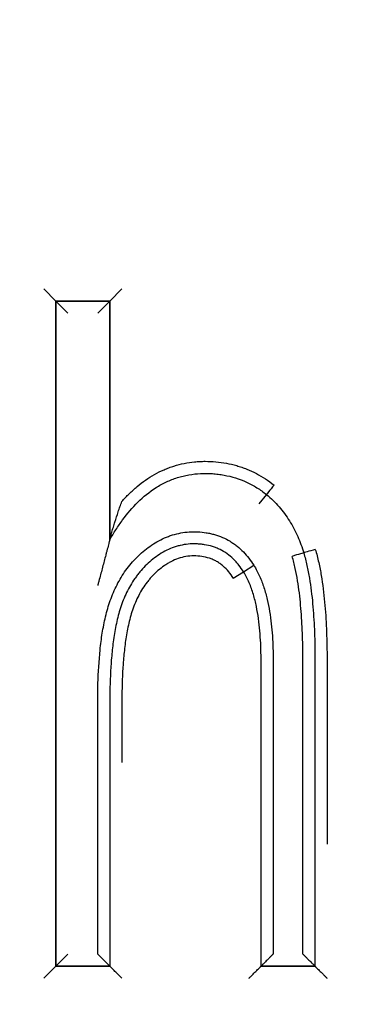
# Model space of a CAD drawing. Header units: millimetres. Extents: x 7592 to 10531, y 3981 to 6059.
# Tile 28 of 130: x 8808.01 to 8810.82, y 5699.67 to 5707.82. Entities that reach past the tile are written whole.
import ezdxf

# ---------------------------------------------------------------- set-up
doc = ezdxf.new("R2010")
doc.units = ezdxf.units.MM
doc.dimstyles.get("Standard").update_dxf_attribs({"dimtxt": 20, "dimasz": 10, "dimexe": 8, "dimexo": 8, "dimgap": 10, "dimtad": 0, "dimtih": 1, "dimtoh": 1, "dimdsep": 46, "dimtxsty": 'Standard', "dimcen": 0.09, "dimadec": 0, "dimazin": 0, "dimtfac": 1, "dimtofl": 0, "dimtmove": 0, "dimatfit": 3, "dimfxl": 0, "dimtolj": 1, "dimtzin": 0, "dimarcsym": 0})

# ---------------------------------------------------------------- blocks, each defined once
blk = doc.blocks.new('*D18')
at = {"color": 0, "lineweight": -2}
for p, q in [((8174.4049, 5667.4961), (8174.4049, 5838.2467)), ((8935.9049, 5690.0449), (8935.9049, 5838.2467)), ((8184.4049, 5830.2467), (8518.4882, 5830.2467)), ((8925.9049, 5830.2467), (8591.8216, 5830.2467))]:
    blk.add_line(p, q, dxfattribs=at)
at = {"color": 0, "lineweight": 18}
for points in [[(8184.4049, 5831.9134), (8184.4049, 5828.5801), (8174.4049, 5830.2467)], [(8925.9049, 5831.9134), (8925.9049, 5828.5801), (8935.9049, 5830.2467)]]:
    blk.add_solid(points, dxfattribs=at)
at = {"layer": 'Defpoints', "color": 0, "lineweight": 18}
for p in [(8935.9049, 5830.2467), (8935.9049, 5682.0449), (8174.4049, 5659.4961)]:
    blk.add_point(p, dxfattribs=at)
at = {"color": 0, "lineweight": 18, "insert": (8555.1549, 5830.2467), "char_height": 20, "attachment_point": 5}
blk.add_mtext('\\A1;762', dxfattribs=at)

msp = doc.modelspace()

# ---------------------------------------------------------------- linework, layer by layer
at = {"linetype": 'Continuous'}
for p, q in [((8808.2063, 5705.5883), (8808.3063, 5705.4883)), ((8808.7522, 5705.4883), (8808.8522, 5705.5883)), ((8808.3063, 5705.4883), (8808.3063, 5699.9883)), ((8808.3063, 5699.9883), (8808.3063, 5705.4883)), ((8808.7522, 5705.4883), (8808.3063, 5705.4883)), ((8808.3063, 5705.4883), (8808.7522, 5705.4883)), ((8808.3063, 5705.4883), (8808.4063, 5705.3883)), ((8808.3063, 5699.9883), (8808.3063, 5705.4883)), ((8808.7522, 5705.4883), (8808.6522, 5705.3883)), ((8808.7522, 5703.5143), (8808.7522, 5705.4883)), ((8808.7522, 5705.4883), (8808.7522, 5703.5143)), ((8810.0483, 5703.8886), (8809.9858, 5703.8105)), ((8809.7742, 5703.1965), (8809.8588, 5703.2498)), ((8809.8588, 5703.2498), (8809.9434, 5703.3031)), ((8808.4063, 5700.0883), (8808.3063, 5699.9883)), ((8808.2063, 5699.8883), (8808.3063, 5699.9883)), ((8808.7522, 5699.9883), (8808.3063, 5699.9883)), ((8808.3063, 5699.9883), (8808.7522, 5699.9883)), ((8808.7522, 5699.9883), (8808.3063, 5699.9883)), ((8810.0037, 5699.9883), (8810.4497, 5699.9883)), ((8810.4497, 5699.9883), (8810.0037, 5699.9883)), ((8810.4497, 5699.9883), (8810.0037, 5699.9883))]:
    msp.add_line(p, q, dxfattribs=at)
for centre, major_axis, ratio, start_param, end_param in [((8810.1116, 5703.9661), (0.0632, 0.0775), 0.00909, 1.570796, 3.141593), ((8810.2611, 5703.377), (0.0957, 0.029), 0.004148, 0, 1.570797), ((8810.4526, 5703.4346), (0.0958, 0.0286), 0.004148, 1.570796, 3.141593)]:
    msp.add_ellipse(centre, major_axis=major_axis, ratio=ratio, start_param=start_param, end_param=end_param, dxfattribs=at)
for points, knots in [([(8808.8522, 5703.8305), (8808.8717, 5703.8527), (8808.8919, 5703.8741), (8808.9338, 5703.9154), (8808.9556, 5703.9353), (8809.0233, 5703.9921), (8809.0711, 5704.0256), (8809.1475, 5704.0686), (8809.1737, 5704.0817), (8809.2144, 5704.0994), (8809.228, 5704.1049), (8809.2555, 5704.1152), (8809.3246, 5704.139), (8809.3957, 5704.1533), (8809.4684, 5704.1603), (8809.483, 5704.1614), (8809.5124, 5704.1628), (8809.5272, 5704.1631), (8809.5713, 5704.163), (8809.6006, 5704.1617), (8809.6879, 5704.154), (8809.7454, 5704.1437), (8809.8164, 5704.1234), (8809.8305, 5704.1189), (8809.8582, 5704.1094), (8809.8994, 5704.0941), (8809.9389, 5704.0759), (8810.016, 5704.0356), (8810.0647, 5704.0036), (8810.1108, 5703.9666)], [0, 0, 0, 0, 0.0625, 0.0625, 0.125, 0.125, 0.25, 0.25, 0.3125, 0.3125, 0.34375, 0.34375, 0.375, 0.5, 0.5, 0.53125, 0.53125, 0.5625, 0.5625, 0.625, 0.625, 0.75, 0.75, 0.78125, 0.78125, 0.8125, 0.875, 0.875, 1, 1, 1, 1]), ([(8808.7522, 5703.5143), (8808.7683, 5703.5426), (8808.7852, 5703.5705), (8808.8204, 5703.6252), (8808.8388, 5703.652), (8808.8968, 5703.7307), (8808.9386, 5703.78), (8809.0302, 5703.8699), (8809.0799, 5703.9106), (8809.1488, 5703.9543), (8809.163, 5703.9627), (8809.1916, 5703.9785), (8809.2351, 5704.0007), (8809.2954, 5704.0244), (8809.3423, 5704.0376), (8809.374, 5704.0454), (8809.3902, 5704.0488), (8809.4386, 5704.0573), (8809.4709, 5704.0607), (8809.5195, 5704.063), (8809.5358, 5704.0632), (8809.5683, 5704.0628), (8809.5845, 5704.0622), (8809.6171, 5704.06), (8809.6334, 5704.0585), (8809.6659, 5704.0545), (8809.7465, 5704.0423), (8809.8237, 5704.0184), (8809.8979, 5703.9843), (8809.9126, 5703.977), (8809.9414, 5703.9615), (8809.9836, 5703.9369), (8810.0231, 5703.9088), (8810.0483, 5703.8886)], [0, 0, 0, 0, 0.0625, 0.0625, 0.125, 0.125, 0.25, 0.25, 0.375, 0.375, 0.40625, 0.40625, 0.4375, 0.5, 0.53125, 0.53125, 0.5625, 0.5625, 0.625, 0.625, 0.65625, 0.65625, 0.6875, 0.6875, 0.71875, 0.71875, 0.75, 0.875, 0.875, 0.90625, 0.90625, 0.9375, 1, 1, 1, 1]), ([(8810.0483, 5703.8886), (8810.0859, 5703.8579), (8810.1209, 5703.824), (8810.1846, 5703.7511), (8810.2134, 5703.7118), (8810.2518, 5703.6502), (8810.2638, 5703.6292), (8810.2864, 5703.5862), (8810.2969, 5703.5643), (8810.3262, 5703.4979), (8810.3427, 5703.4524), (8810.3568, 5703.406)], [0, 0, 0, 0, 0.25, 0.25, 0.5, 0.5, 0.625, 0.625, 0.75, 0.75, 1, 1, 1, 1]), ([(8808.7522, 5703.5143), (8808.7523, 5703.5144), (8808.7525, 5703.5152), (8808.7533, 5703.5182), (8808.7538, 5703.5202), (8808.7557, 5703.5273), (8808.7572, 5703.533), (8808.7605, 5703.5452), (8808.7623, 5703.5516), (8808.7659, 5703.5646), (8808.7678, 5703.5713), (8808.7735, 5703.5915), (8808.7775, 5703.6053), (8808.7858, 5703.6332), (8808.79, 5703.6472), (8808.8031, 5703.6893), (8808.8122, 5703.7175), (8808.8266, 5703.7598), (8808.8316, 5703.7739), (8808.8392, 5703.7951), (8808.8417, 5703.8022), (8808.8469, 5703.8163), (8808.8496, 5703.8234), (8808.8522, 5703.8305)], [0, 0, 0, 0, 0.03005, 0.03005, 0.061339, 0.061339, 0.123916, 0.123916, 0.186493, 0.186493, 0.249071, 0.249071, 0.374226, 0.374226, 0.499381, 0.499381, 0.74969, 0.74969, 0.874845, 0.874845, 0.937423, 0.937423, 1, 1, 1, 1]), ([(8808.6522, 5700.0883), (8808.6522, 5700.4613), (8808.6522, 5701.0207), (8808.6522, 5701.6733), (8808.6522, 5701.9763), (8808.6522, 5702.0928), (8808.6522, 5702.1395), (8808.6522, 5702.1628), (8808.6524, 5702.2327), (8808.6531, 5702.2792), (8808.6573, 5702.4186), (8808.6626, 5702.5113), (8808.6769, 5702.6496), (8808.6828, 5702.6955), (8808.6973, 5702.7872), (8808.706, 5702.8328), (8808.7222, 5702.901), (8808.7281, 5702.9236), (8808.7413, 5702.9688), (8808.7485, 5702.9913), (8808.7722, 5703.0576), (8808.7905, 5703.1006), (8808.8226, 5703.163), (8808.834, 5703.1835), (8808.8585, 5703.2237), (8808.8716, 5703.2435), (8808.9127, 5703.3006), (8808.9429, 5703.3361), (8808.9924, 5703.3856), (8809.0096, 5703.4014), (8809.0455, 5703.4318), (8809.0642, 5703.4464), (8809.1218, 5703.4871), (8809.1624, 5703.5105), (8809.2163, 5703.5342), (8809.2273, 5703.5386), (8809.2494, 5703.5469), (8809.2828, 5703.5582), (8809.3395, 5703.5721), (8809.386, 5703.5778), (8809.4212, 5703.5801), (8809.4331, 5703.5805), (8809.4567, 5703.5806), (8809.4685, 5703.5804), (8809.5037, 5703.5787), (8809.5271, 5703.5764), (8809.5619, 5703.5709), (8809.5734, 5703.5687), (8809.5965, 5703.5636), (8809.608, 5703.5607), (8809.6648, 5703.5444), (8809.7075, 5703.5258), (8809.7574, 5703.4956), (8809.7673, 5703.4892), (8809.7865, 5703.4757), (8809.796, 5703.4686), (8809.8237, 5703.4464), (8809.8411, 5703.4306), (8809.8899, 5703.3804), (8809.9183, 5703.3432), (8809.9434, 5703.3031)], [0, 0, 0, 0, 0.25, 0.375, 0.4375, 0.453125, 0.453125, 0.46875, 0.46875, 0.5, 0.5, 0.5625, 0.5625, 0.59375, 0.59375, 0.625, 0.625, 0.640625, 0.640625, 0.65625, 0.65625, 0.6875, 0.6875, 0.703125, 0.703125, 0.71875, 0.71875, 0.75, 0.75, 0.765625, 0.765625, 0.78125, 0.78125, 0.8125, 0.8125, 0.820313, 0.820313, 0.828125, 0.84375, 0.859375, 0.859375, 0.867187, 0.867187, 0.875, 0.875, 0.890625, 0.890625, 0.898437, 0.898437, 0.90625, 0.90625, 0.9375, 0.9375, 0.945312, 0.945312, 0.953125, 0.953125, 0.96875, 0.96875, 1, 1, 1, 1]), ([(8808.7522, 5703.5143), (8808.7522, 5703.5143), (8808.7522, 5703.514), (8808.7519, 5703.513), (8808.7517, 5703.5122), (8808.7509, 5703.5092), (8808.7502, 5703.5066), (8808.7486, 5703.5007), (8808.7478, 5703.4974), (8808.746, 5703.4905), (8808.745, 5703.4869), (8808.7421, 5703.4759), (8808.7401, 5703.4682), (8808.7359, 5703.4526), (8808.7338, 5703.4447), (8808.7296, 5703.4286), (8808.7274, 5703.4204), (8808.723, 5703.404), (8808.7209, 5703.3957), (8808.7143, 5703.371), (8808.7099, 5703.3544), (8808.6968, 5703.3046), (8808.6879, 5703.2711), (8808.6746, 5703.2207), (8808.6701, 5703.2039), (8808.6634, 5703.1786), (8808.6612, 5703.1702), (8808.6567, 5703.1533), (8808.6545, 5703.1449), (8808.6522, 5703.1363)], [0, 0, 0, 0, 0.014631, 0.014631, 0.030272, 0.030272, 0.061553, 0.061553, 0.092835, 0.092835, 0.124117, 0.124117, 0.18668, 0.18668, 0.249243, 0.249243, 0.311806, 0.311806, 0.374369, 0.374369, 0.499495, 0.499495, 0.749748, 0.749748, 0.874874, 0.874874, 0.937437, 0.937437, 1, 1, 1, 1]), ([(8809.8588, 5703.2498), (8809.8469, 5703.2688), (8809.8341, 5703.2872), (8809.8131, 5703.3137), (8809.8058, 5703.3223), (8809.7906, 5703.3391), (8809.7826, 5703.3474), (8809.7418, 5703.3867), (8809.7053, 5703.413), (8809.6542, 5703.4383), (8809.6438, 5703.4429), (8809.6228, 5703.4513), (8809.6122, 5703.4551), (8809.5801, 5703.4651), (8809.5473, 5703.4727), (8809.5136, 5703.477), (8809.491, 5703.4791), (8809.4796, 5703.4798), (8809.4457, 5703.481), (8809.4232, 5703.4804), (8809.3785, 5703.4762), (8809.3563, 5703.4726), (8809.3232, 5703.4649), (8809.3122, 5703.4619), (8809.2904, 5703.4552), (8809.2797, 5703.4515), (8809.227, 5703.4314), (8809.1874, 5703.41), (8809.131, 5703.3715), (8809.113, 5703.3577), (8809.0785, 5703.3288), (8809.0619, 5703.3136), (8809.0301, 5703.2819), (8809.0073, 5703.257), (8808.9862, 5703.2304), (8808.9724, 5703.2124), (8808.9657, 5703.2032), (8808.9333, 5703.1567), (8808.9109, 5703.1178), (8808.8718, 5703.0371), (8808.8552, 5702.9952), (8808.8271, 5702.909), (8808.8159, 5702.8653), (8808.7971, 5702.7772), (8808.7895, 5702.7329), (8808.7769, 5702.6436), (8808.7719, 5702.5987), (8808.7638, 5702.5088), (8808.7607, 5702.4638), (8808.756, 5702.3738), (8808.7544, 5702.3288), (8808.753, 5702.2613), (8808.7526, 5702.2388), (8808.7523, 5702.1938), (8808.7522, 5702.1713), (8808.7522, 5701.4287), (8808.7522, 5700.7085), (8808.7522, 5699.9883)], [0, 0, 0, 0, 0.015625, 0.015625, 0.023437, 0.023437, 0.03125, 0.03125, 0.0625, 0.0625, 0.070312, 0.070312, 0.078125, 0.078125, 0.09375, 0.101562, 0.101562, 0.109375, 0.109375, 0.125, 0.125, 0.140625, 0.140625, 0.148437, 0.148437, 0.15625, 0.15625, 0.1875, 0.1875, 0.203125, 0.203125, 0.21875, 0.21875, 0.234375, 0.242187, 0.242187, 0.25, 0.25, 0.28125, 0.28125, 0.3125, 0.3125, 0.34375, 0.34375, 0.375, 0.375, 0.40625, 0.40625, 0.4375, 0.4375, 0.46875, 0.46875, 0.484375, 0.484375, 0.5, 0.5, 1, 1, 1, 1]), ([(8810.3568, 5703.406), (8810.3671, 5703.3715), (8810.3759, 5703.3366), (8810.3913, 5703.2668), (8810.398, 5703.2318), (8810.4155, 5703.1265), (8810.424, 5703.056), (8810.437, 5702.9144), (8810.4415, 5702.8434), (8810.4475, 5702.7011), (8810.4491, 5702.6298), (8810.4498, 5702.5227), (8810.4497, 5702.487), (8810.4497, 5702.4156), (8810.4497, 5702.3086), (8810.4497, 5702.0587), (8810.4497, 5701.2734), (8810.4497, 5700.5595), (8810.4497, 5699.9883)], [0, 0, 0, 0, 0.03125, 0.03125, 0.0625, 0.0625, 0.125, 0.125, 0.1875, 0.1875, 0.25, 0.25, 0.28125, 0.28125, 0.3125, 0.375, 0.5, 1, 1, 1, 1]), ([(8810.4525, 5703.435), (8810.4631, 5703.3992), (8810.4724, 5703.3631), (8810.4886, 5703.2906), (8810.4955, 5703.2543), (8810.514, 5703.1449), (8810.5229, 5703.0717), (8810.5366, 5702.9248), (8810.5413, 5702.8511), (8810.5475, 5702.7034), (8810.5491, 5702.6293), (8810.5498, 5702.5182), (8810.5497, 5702.4811), (8810.5497, 5702.4071), (8810.5497, 5702.2959), (8810.5497, 5702.0367), (8810.5497, 5701.5912), (8810.5497, 5701.2198), (8810.5497, 5700.9966)], [0, 0, 0, 0, 0.0454, 0.0454, 0.0908, 0.0908, 0.181599, 0.181599, 0.272399, 0.272399, 0.363199, 0.363199, 0.408599, 0.408599, 0.453999, 0.544798, 0.726398, 1, 1, 1, 1]), ([(8809.7742, 5703.1965), (8809.7625, 5703.2152), (8809.7498, 5703.2332), (8809.7217, 5703.267), (8809.7065, 5703.2828), (8809.6815, 5703.3043), (8809.6728, 5703.3111), (8809.655, 5703.3237), (8809.6366, 5703.3354), (8809.6172, 5703.3452), (8809.5972, 5703.354), (8809.5869, 5703.358), (8809.5556, 5703.3683), (8809.5343, 5703.3731), (8809.491, 5703.3792), (8809.469, 5703.3806), (8809.4253, 5703.3805), (8809.4036, 5703.3787), (8809.3605, 5703.3715), (8809.339, 5703.366), (8809.2977, 5703.3519), (8809.2777, 5703.3432), (8809.2487, 5703.3281), (8809.2392, 5703.3227), (8809.2205, 5703.3113), (8809.2113, 5703.3053), (8809.1843, 5703.2865), (8809.1673, 5703.2731), (8809.1345, 5703.2447), (8809.1188, 5703.2297), (8809.0964, 5703.206), (8809.0891, 5703.1979), (8809.0749, 5703.1813), (8809.068, 5703.1727), (8809.0479, 5703.1467), (8809.0354, 5703.1288), (8809.0005, 5703.0737), (8808.9806, 5703.035), (8808.9551, 5702.9745), (8808.9474, 5702.954), (8808.9333, 5702.9129), (8808.927, 5702.8921), (8808.91, 5702.8295), (8808.901, 5702.7872), (8808.8858, 5702.702), (8808.8797, 5702.659), (8808.8697, 5702.5726), (8808.8658, 5702.5293), (8808.8565, 5702.3995), (8808.8535, 5702.313), (8808.8521, 5702.1831), (8808.8522, 5702.1398), (8808.8522, 5702.0532), (8808.8522, 5701.9123), (8808.8522, 5701.7713), (8808.8522, 5701.6737)], [0, 0, 0, 0, 0.02739, 0.02739, 0.05478, 0.05478, 0.068474, 0.068474, 0.082169, 0.095864, 0.095864, 0.109559, 0.109559, 0.136949, 0.136949, 0.164339, 0.164339, 0.191728, 0.191728, 0.219118, 0.219118, 0.246508, 0.246508, 0.260203, 0.260203, 0.273898, 0.273898, 0.301287, 0.301287, 0.328677, 0.328677, 0.342372, 0.342372, 0.356067, 0.356067, 0.383457, 0.383457, 0.438236, 0.438236, 0.465626, 0.465626, 0.493016, 0.493016, 0.547795, 0.547795, 0.602575, 0.602575, 0.657354, 0.657354, 0.766913, 0.766913, 0.821693, 0.821693, 0.876472, 1, 1, 1, 1]), ([(8810.3497, 5700.0883), (8810.3497, 5700.638), (8810.3497, 5701.3251), (8810.3497, 5702.0809), (8810.3497, 5702.3214), (8810.3497, 5702.4245), (8810.3497, 5702.4932), (8810.3498, 5702.5275), (8810.349, 5702.6306), (8810.3475, 5702.6992), (8810.3417, 5702.8361), (8810.3375, 5702.9044), (8810.3251, 5703.0405), (8810.317, 5703.1084), (8810.3003, 5703.2097), (8810.294, 5703.2434), (8810.2793, 5703.3106), (8810.2709, 5703.3441), (8810.261, 5703.3774)], [0, 0, 0, 0, 0.5, 0.625, 0.6875, 0.71875, 0.71875, 0.75, 0.75, 0.8125, 0.8125, 0.875, 0.875, 0.9375, 0.9375, 0.96875, 0.96875, 1, 1, 1, 1]), ([(8810.0037, 5699.9883), (8810.0037, 5700.5362), (8810.0037, 5701.3579), (8810.0037, 5702.1967), (8810.0037, 5702.4877), (8810.0037, 5702.522), (8810.0037, 5702.5391), (8810.003, 5702.5904), (8810.0021, 5702.6247), (8809.9973, 5702.727), (8809.9916, 5702.7949), (8809.9775, 5702.8959), (8809.9719, 5702.9294), (8809.9581, 5702.9961), (8809.9501, 5703.0293), (8809.9354, 5703.0787), (8809.9301, 5703.0951), (8809.9186, 5703.1276), (8809.9124, 5703.1436), (8809.8923, 5703.1908), (8809.8769, 5703.2211), (8809.8588, 5703.2498)], [0, 0, 0, 0, 0.5, 0.75, 0.765625, 0.765625, 0.78125, 0.78125, 0.8125, 0.8125, 0.875, 0.875, 0.90625, 0.90625, 0.9375, 0.9375, 0.953125, 0.953125, 0.96875, 0.96875, 1, 1, 1, 1]), ([(8809.9434, 5703.3031), (8809.9618, 5703.2739), (8809.9776, 5703.2438), (8810.0052, 5703.1821), (8810.0172, 5703.1505), (8810.038, 5703.0863), (8810.0469, 5703.0537), (8810.0624, 5702.9875), (8810.069, 5702.9539), (8810.0856, 5702.8532), (8810.0927, 5702.786), (8810.1018, 5702.6514), (8810.1037, 5702.584), (8810.1038, 5702.4491), (8810.1037, 5702.3816), (8810.1037, 5702.2467), (8810.1037, 5702.0444), (8810.1037, 5701.3024), (8810.1037, 5700.6279), (8810.1037, 5700.0883)], [0, 0, 0, 0, 0.03125, 0.03125, 0.0625, 0.0625, 0.09375, 0.09375, 0.125, 0.125, 0.1875, 0.1875, 0.25, 0.25, 0.3125, 0.3125, 0.375, 0.5, 1, 1, 1, 1]), ([(8808.6522, 5700.0883), (8808.6578, 5700.0827), (8808.6635, 5700.0771), (8808.6747, 5700.0659), (8808.6802, 5700.0604), (8808.6966, 5700.0439), (8808.7071, 5700.0335), (8808.7216, 5700.019), (8808.7262, 5700.0144), (8808.7325, 5700.0081), (8808.7345, 5700.0061), (8808.7383, 5700.0023), (8808.7401, 5700.0005), (8808.7433, 5699.9973), (8808.7448, 5699.9958), (8808.7474, 5699.9932), (8808.7485, 5699.9921), (8808.7513, 5699.9893), (8808.7523, 5699.9883), (8808.7522, 5699.9884)], [0, 0, 0, 0, 0.125, 0.125, 0.25, 0.25, 0.5, 0.5, 0.625, 0.625, 0.6875, 0.6875, 0.75, 0.75, 0.8125, 0.8125, 0.875, 0.875, 1, 1, 1, 1]), ([(8810.1037, 5700.0883), (8810.0981, 5700.0827), (8810.0925, 5700.0771), (8810.0813, 5700.0659), (8810.0758, 5700.0604), (8810.0593, 5700.0439), (8810.0489, 5700.0335), (8810.0344, 5700.019), (8810.0298, 5700.0144), (8810.0235, 5700.0081), (8810.0215, 5700.0061), (8810.0177, 5700.0023), (8810.0159, 5700.0005), (8810.0126, 5699.9973), (8810.0112, 5699.9958), (8810.0086, 5699.9932), (8810.0074, 5699.9921), (8810.0047, 5699.9893), (8810.0037, 5699.9883), (8810.0037, 5699.9884)], [0, 0, 0, 0, 0.125, 0.125, 0.25, 0.25, 0.5, 0.5, 0.625, 0.625, 0.6875, 0.6875, 0.75, 0.75, 0.8125, 0.8125, 0.875, 0.875, 1, 1, 1, 1]), ([(8810.3497, 5700.0883), (8810.3553, 5700.0827), (8810.361, 5700.0771), (8810.3721, 5700.0659), (8810.3776, 5700.0604), (8810.3941, 5700.0439), (8810.4045, 5700.0335), (8810.419, 5700.019), (8810.4236, 5700.0144), (8810.4299, 5700.0081), (8810.4319, 5700.0061), (8810.4357, 5700.0023), (8810.4375, 5700.0005), (8810.4408, 5699.9973), (8810.4423, 5699.9958), (8810.4448, 5699.9932), (8810.446, 5699.9921), (8810.4487, 5699.9893), (8810.4497, 5699.9883), (8810.4497, 5699.9884)], [0, 0, 0, 0, 0.125, 0.125, 0.25, 0.25, 0.5, 0.5, 0.625, 0.625, 0.6875, 0.6875, 0.75, 0.75, 0.8125, 0.8125, 0.875, 0.875, 1, 1, 1, 1]), ([(8808.8522, 5699.8883), (8808.8466, 5699.894), (8808.841, 5699.8996), (8808.8298, 5699.9108), (8808.8243, 5699.9163), (8808.8078, 5699.9327), (8808.7974, 5699.9432), (8808.7829, 5699.9577), (8808.7783, 5699.9623), (8808.772, 5699.9686), (8808.77, 5699.9706), (8808.7662, 5699.9744), (8808.7644, 5699.9762), (8808.7611, 5699.9794), (8808.7597, 5699.9809), (8808.7571, 5699.9835), (8808.7559, 5699.9846), (8808.7532, 5699.9874), (8808.7522, 5699.9884), (8808.7522, 5699.9883)], [0, 0, 0, 0, 0.125, 0.125, 0.25, 0.25, 0.5, 0.5, 0.625, 0.625, 0.6875, 0.6875, 0.75, 0.75, 0.8125, 0.8125, 0.875, 0.875, 1, 1, 1, 1]), ([(8809.9037, 5699.8883), (8809.9093, 5699.894), (8809.915, 5699.8996), (8809.9261, 5699.9108), (8809.9317, 5699.9163), (8809.9481, 5699.9327), (8809.9585, 5699.9432), (8809.9731, 5699.9577), (8809.9777, 5699.9623), (8809.984, 5699.9686), (8809.986, 5699.9706), (8809.9898, 5699.9744), (8809.9916, 5699.9762), (8809.9948, 5699.9794), (8809.9963, 5699.9809), (8809.9989, 5699.9835), (8810, 5699.9846), (8810.0028, 5699.9874), (8810.0037, 5699.9884), (8810.0037, 5699.9883)], [0, 0, 0, 0, 0.124965, 0.124965, 0.249931, 0.249931, 0.499861, 0.499861, 0.624826, 0.624826, 0.687309, 0.687309, 0.749792, 0.749792, 0.812274, 0.812274, 0.874757, 0.874757, 1, 1, 1, 1]), ([(8810.4497, 5699.9884), (8810.4497, 5699.9883), (8810.4506, 5699.9874), (8810.4534, 5699.9846), (8810.4545, 5699.9835), (8810.4571, 5699.9809), (8810.4586, 5699.9794), (8810.4619, 5699.9762), (8810.4636, 5699.9744), (8810.4674, 5699.9706), (8810.4694, 5699.9686), (8810.4757, 5699.9623), (8810.4803, 5699.9577), (8810.4949, 5699.9432), (8810.5053, 5699.9327), (8810.5217, 5699.9163), (8810.5273, 5699.9108), (8810.5384, 5699.8996), (8810.5441, 5699.894), (8810.5497, 5699.8883)], [0, 0, 0, 0, 0.125, 0.125, 0.1875, 0.1875, 0.25, 0.25, 0.3125, 0.3125, 0.375, 0.375, 0.5, 0.5, 0.75, 0.75, 0.875, 0.875, 1, 1, 1, 1])]:
    msp.add_open_spline(points, degree=3, knots=knots, dxfattribs=at)

# ---------------------------------------------------------------- dimensions: what is measured, and where the dimension line sits
at = {"lineweight": 18}
dim = msp.add_linear_dim(base=(8935.9049, 5830.2467), p1=(8174.4049, 5659.4961), p2=(8935.9049, 5682.0449), text='762', dimstyle='Standard', dxfattribs=at)
dim.commit()
dim.dimension.update_dxf_attribs({"geometry": '*D18', "text_midpoint": (8555.1549, 5830.2467)})

doc.saveas('drawing.dxf')
